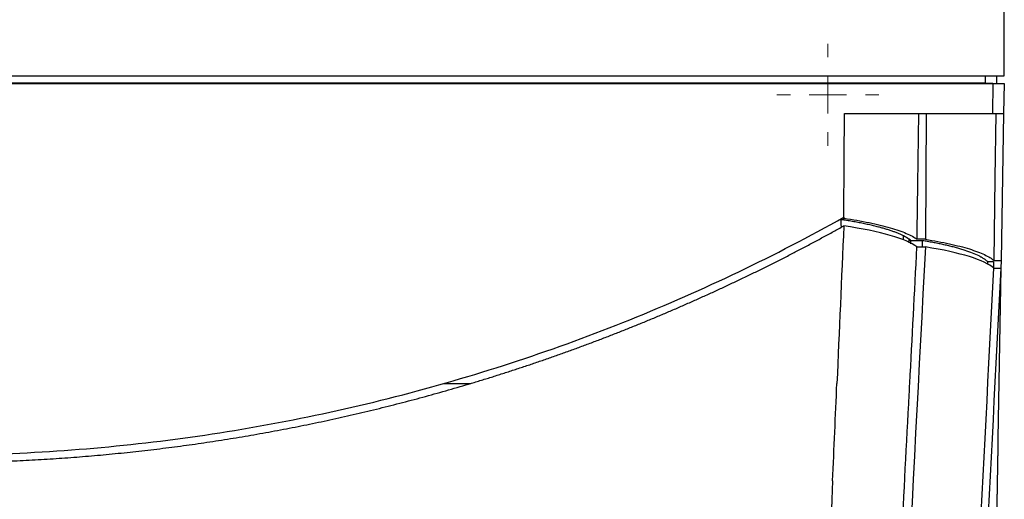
# Model space of a CAD drawing. Header units: millimetres. Extents: x -945 to 1227, y -951 to 1232.
# Tile 132 of 171: x 220 to 351, y 728 to 792. Entities that reach past the tile are written whole.
import ezdxf

# ---------------------------------------------------------------- set-up
doc = ezdxf.new("R2010")
doc.units = ezdxf.units.MM

# ---------------------------------------------------------------- blocks, each defined once
blk = doc.blocks.new('SW_CENTERMARKSYMBOL_9')
at = {"color": 0, "linetype": 'Continuous', "lineweight": 18}
for p, q in [((0, 5), (0, 6.8)), ((0, 0), (0, 2.5)), ((-5, 0), (-6.8, 0)), ((0, 0), (-2.5, 0)), ((0, 0), (0, -2.5)), ((0, 0), (2.5, 0)), ((5, 0), (6.8, 0)), ((0, -5), (0, -6.8))]:
    blk.add_line(p, q, dxfattribs=at)

msp = doc.modelspace()

# ---------------------------------------------------------------- linework, layer by layer
at = {"color": 7, "linetype": 'Continuous', "lineweight": 25}
for p, q in [((351.17, 784.257), (351.17, 879.508)), ((65.17, 784.257), (351.17, 784.257)), ((348.653, 783.274), (348.671, 784.257)), ((349.653, 783.281), (349.653, 783.257)), ((350.153, 783.257), (350.17, 784.257)), ((66.688, 783.257), (349.653, 783.257)), ((348.653, 783.274), (67.688, 783.274)), ((349.653, 783.257), (349.583, 779.257)), ((351.153, 783.257), (351.083, 779.257)), ((329.878, 779.257), (349.583, 779.257)), ((340.773, 779.257), (340.661, 762.461)), ((351.083, 779.257), (350.741, 759.631)), ((329.395, 765.099), (329.788, 765.099)), ((329.788, 765.099), (329.789, 765.276)), ((329.79, 765.406), (329.789, 765.276)), ((340.661, 762.461), (339.542, 762.461)), ((340.264, 762.282), (338.722, 762.282)), ((338.722, 761.878), (338.722, 762.282)), ((339.528, 761.442), (340.654, 761.442)), ((340.264, 761.442), (340.264, 762.282)), ((349.737, 759.455), (348.959, 759.455)), ((348.959, 759.109), (348.959, 759.455)), ((349.737, 759.455), (349.723, 758.653)), ((349.791, 758.612), (350.723, 758.612)), ((349.806, 759.631), (350.741, 759.631)), ((350.723, 758.612), (350.327, 735.907)), ((350.741, 759.631), (350.723, 758.612)), ((276.549, 743.257), (280.105, 743.257))]:
    msp.add_line(p, q, dxfattribs=at)
at = {"color": 7, "linetype": 'Continuous', "lineweight": 25, "flags": 128}
for points in [[(329.79, 765.406), (329.839, 773.163), (329.878, 779.257)], [(349.806, 759.631), (349.961, 770.622), (350.083, 779.257)], [(329.395, 765.099), (329.407, 764.513), (329.416, 764.053)], [(350.185, 727.796), (349.702, 700.145), (349.323, 678.419)]]:
    msp.add_lwpolyline(points, dxfattribs=at)
at = {"color": 250, "linetype": 'Continuous', "lineweight": 25, "flags": 128}
for points in [[(337.741, 762.379), (337.742, 762.47), (337.744, 762.916)], [(338.498, 761.999), (338.498, 762.013), (338.496, 762.461)]]:
    msp.add_lwpolyline(points, dxfattribs=at)
at = {"color": 7, "linetype": 'Continuous', "lineweight": 25}
msp.add_ellipse((348.653, 783.301), major_axis=(1.5, 0), ratio=0.0174497, start_param=4.712389, end_param=5.4418443, dxfattribs=at)
for points, knots in [([(349.653, 783.257), (349.83, 783.257), (350.021, 783.257), (350.39, 783.257), (350.567, 783.257), (350.86, 783.257), (350.975, 783.257), (351.121, 783.257), (351.153, 783.257), (351.153, 783.257)], [0, 0, 0, 0, 0.25, 0.25, 0.5, 0.5, 0.75, 0.75, 1, 1, 1, 1]), ([(349.583, 779.257), (349.76, 779.257), (349.951, 779.257), (350.32, 779.257), (350.498, 779.257), (350.79, 779.257), (350.905, 779.257), (351.051, 779.257), (351.083, 779.257), (351.083, 779.257)], [0, 0, 0, 0, 0.25, 0.25, 0.5, 0.5, 0.75, 0.75, 1, 1, 1, 1]), ([(208.17, 733.684), (218.645, 733.684), (229.204, 734.348), (250.239, 737.035), (260.713, 739.058), (281.316, 744.432), (291.445, 747.783), (311.112, 755.712), (320.65, 760.29), (329.79, 765.406)], [0, 0, 0, 0, 0.25, 0.25, 0.5, 0.5, 0.75, 0.75, 1, 1, 1, 1]), ([(337.744, 762.916), (337.684, 762.946), (337.564, 763.007), (337.372, 763.097), (337.174, 763.185), (336.969, 763.271), (336.759, 763.355), (336.542, 763.438), (336.321, 763.519), (336.094, 763.598), (335.863, 763.675), (335.628, 763.751), (335.39, 763.825), (335.147, 763.896), (334.902, 763.967), (334.655, 764.035), (334.278, 764.135), (333.76, 764.265), (333.083, 764.421), (332.382, 764.571), (331.662, 764.713), (330.923, 764.849), (330.171, 764.977), (329.653, 765.058), (329.395, 765.099)], [0, 0, 0, 0, 0.0365958, 0.0727297, 0.1083992, 0.1436022, 0.1783364, 0.2126001, 0.2463915, 0.279709, 0.3125514, 0.3449175, 0.3768063, 0.408217, 0.4391491, 0.4696019, 0.4995751, 0.5745259, 0.6483411, 0.7210097, 0.7925203, 0.8628619, 0.9320246, 1, 1, 1, 1]), ([(329.789, 765.276), (330.98, 765.098), (332.106, 764.902), (334.177, 764.477), (335.122, 764.248), (336.79, 763.767), (337.512, 763.514), (338.712, 762.995), (339.19, 762.729), (339.542, 762.461)], [0, 0, 0, 0, 0.25, 0.25, 0.5, 0.5, 0.75, 0.75, 1, 1, 1, 1]), ([(315.676, 756.98), (316.155, 757.209), (317.111, 757.667), (318.54, 758.364), (319.963, 759.07), (321.382, 759.785), (322.795, 760.509), (324.203, 761.241), (325.606, 761.981), (327.003, 762.731), (328.396, 763.488), (329.321, 764.001), (329.783, 764.257)], [0, 0, 0, 0, 0.1002066, 0.2003565, 0.3004538, 0.4005024, 0.5005065, 0.6004701, 0.7003972, 0.8002919, 0.9001582, 1, 1, 1, 1]), ([(340.661, 762.461), (341.802, 762.279), (342.876, 762.079), (344.842, 761.647), (345.734, 761.417), (347.297, 760.933), (347.968, 760.68), (349.069, 760.162), (349.498, 759.897), (349.806, 759.631)], [0, 0, 0, 0, 0.25, 0.25, 0.5, 0.5, 0.75, 0.75, 1, 1, 1, 1]), ([(348.959, 759.455), (348.929, 759.485), (348.868, 759.544), (348.768, 759.631), (348.662, 759.715), (348.55, 759.798), (348.434, 759.877), (348.314, 759.955), (348.19, 760.03), (348.064, 760.103), (347.935, 760.173), (347.589, 760.353), (346.973, 760.629), (346.128, 760.932), (345.401, 761.158), (344.828, 761.321), (344.231, 761.478), (343.612, 761.628), (342.974, 761.772), (342.318, 761.909), (341.648, 762.039), (340.967, 762.164), (340.497, 762.243), (340.264, 762.282)], [0, 0, 0, 0, 0.0278814, 0.0551162, 0.081702, 0.1076367, 0.1329182, 0.1575446, 0.1815142, 0.2048254, 0.2274768, 0.2494671, 0.3790845, 0.4994223, 0.558987, 0.6175837, 0.6752042, 0.7318404, 0.7874841, 0.8421278, 0.895765, 0.9483904, 1, 1, 1, 1]), ([(301.137, 750.612), (301.63, 750.811), (302.616, 751.208), (304.09, 751.816), (305.558, 752.431), (307.021, 753.055), (308.477, 753.688), (309.928, 754.329), (311.374, 754.979), (312.814, 755.637), (314.248, 756.303), (315.2, 756.754), (315.676, 756.98)], [0, 0, 0, 0, 0.1005201, 0.2009139, 0.3011853, 0.4013385, 0.5013775, 0.6013064, 0.7011291, 0.8008497, 0.900472, 1, 1, 1, 1]), ([(286.222, 745.181), (286.727, 745.348), (287.735, 745.681), (289.243, 746.193), (290.746, 746.714), (292.244, 747.243), (293.738, 747.782), (295.227, 748.33), (296.712, 748.887), (298.191, 749.453), (299.667, 750.027), (300.647, 750.417), (301.137, 750.612)], [0, 0, 0, 0, 0.1003924, 0.2006868, 0.3008872, 0.4009977, 0.5010225, 0.6009654, 0.7008307, 0.8006222, 0.900344, 1, 1, 1, 1]), ([(270.993, 740.706), (271.505, 740.84), (272.529, 741.108), (274.062, 741.522), (275.592, 741.945), (277.12, 742.378), (278.644, 742.821), (280.166, 743.273), (281.684, 743.735), (283.2, 744.207), (284.713, 744.688), (285.719, 745.016), (286.222, 745.181)], [0, 0, 0, 0, 0.1000375, 0.2000559, 0.3000592, 0.4000515, 0.5000368, 0.6000192, 0.7000027, 0.7999913, 0.8999891, 1, 1, 1, 1]), ([(334.471, 664.944), (334.793, 671.104), (335.12, 677.345), (335.781, 689.942), (336.113, 696.293), (336.785, 709.104), (337.124, 715.567), (337.807, 728.601), (338.151, 735.169), (338.497, 741.778)], [0, 0, 0, 0, 0.25, 0.25, 0.5, 0.5, 0.75, 0.75, 1, 1, 1, 1]), ([(255.51, 737.207), (256.026, 737.308), (257.06, 737.509), (258.608, 737.823), (260.156, 738.147), (261.704, 738.482), (263.253, 738.826), (264.801, 739.181), (266.349, 739.546), (267.898, 739.922), (269.446, 740.308), (270.477, 740.573), (270.993, 740.706)], [0, 0, 0, 0, 0.0993814, 0.1988897, 0.2985288, 0.3983025, 0.498215, 0.5982702, 0.6984722, 0.7988251, 0.899333, 1, 1, 1, 1]), ([(239.837, 734.698), (240.357, 734.765), (241.397, 734.9), (242.958, 735.115), (244.521, 735.339), (246.085, 735.574), (247.652, 735.82), (249.22, 736.076), (250.79, 736.342), (252.362, 736.619), (253.936, 736.907), (254.985, 737.107), (255.51, 737.207)], [0, 0, 0, 0, 0.0990374, 0.1982782, 0.2977263, 0.3973855, 0.4972598, 0.5973533, 0.6976699, 0.7982137, 0.898989, 1, 1, 1, 1]), ([(350.327, 735.907), (350.326, 735.888), (350.326, 735.849), (350.324, 735.778), (350.323, 735.696), (350.321, 735.604), (350.319, 735.501), (350.317, 735.387), (350.315, 735.262), (350.313, 735.125), (350.31, 734.977), (350.307, 734.818), (350.305, 734.648), (350.301, 734.466), (350.298, 734.273), (350.294, 734.068), (350.291, 733.852), (350.287, 733.625), (350.283, 733.387), (350.278, 733.106), (350.272, 732.776), (350.266, 732.389), (350.258, 731.977), (350.251, 731.539), (350.243, 731.075), (350.234, 730.586), (350.225, 730.073), (350.216, 729.536), (350.206, 728.976), (350.196, 728.395), (350.189, 727.997), (350.185, 727.796)], [0, 0, 0, 0, 0.0260708, 0.0523377, 0.0788005, 0.1054593, 0.1323142, 0.159365, 0.1866119, 0.2140548, 0.2416938, 0.2695288, 0.2975599, 0.325787, 0.3542101, 0.3828294, 0.4116447, 0.4406561, 0.4698636, 0.4992672, 0.5400652, 0.5818078, 0.6244951, 0.668127, 0.7127035, 0.7582247, 0.8046905, 0.852101, 0.900456, 0.9497557, 1, 1, 1, 1]), ([(224.036, 733.188), (224.558, 733.222), (225.604, 733.291), (227.174, 733.406), (228.747, 733.531), (230.322, 733.666), (231.901, 733.811), (233.483, 733.967), (235.067, 734.134), (236.655, 734.311), (238.245, 734.498), (239.306, 734.631), (239.837, 734.698)], [0, 0, 0, 0, 0.0989208, 0.1980708, 0.297454, 0.3970742, 0.4969354, 0.5970417, 0.6973971, 0.7980058, 0.898872, 1, 1, 1, 1]), ([(208.17, 732.684), (208.696, 732.685), (209.749, 732.687), (211.328, 732.703), (212.91, 732.727), (214.493, 732.763), (216.079, 732.808), (217.666, 732.863), (219.256, 732.928), (220.847, 733.004), (222.441, 733.09), (223.504, 733.155), (224.036, 733.188)], [0, 0, 0, 0, 0.099366, 0.1988624, 0.2984929, 0.3982616, 0.4981724, 0.5982294, 0.6984365, 0.7987979, 0.8993177, 1, 1, 1, 1]), ([(328.298, 730.257), (327.714, 716.881), (327.135, 703.608), (325.987, 677.321), (325.419, 664.306), (324.857, 651.451)], [0, 0, 0, 0, 0.5, 0.5, 1, 1, 1, 1])]:
    msp.add_open_spline(points, degree=3, knots=knots, dxfattribs=at)
for points in [[(339.542, 762.461), (339.619, 768.06), (339.697, 773.658), (339.773, 779.257)], [(329.783, 764.257), (329.476, 757.234), (329.17, 750.233), (328.866, 743.257)], [(339.528, 761.442), (338.112, 762.538), (334.693, 763.526), (329.783, 764.257)], [(338.496, 762.461), (338.286, 762.614), (338.035, 762.766), (337.744, 762.916)], [(338.722, 762.282), (338.653, 762.342), (338.577, 762.401), (338.496, 762.461)], [(340.654, 761.442), (338.91, 728.157), (337.206, 695.656), (335.597, 664.944)], [(338.575, 743.257), (338.891, 749.289), (339.209, 755.354), (339.528, 761.442)], [(349.791, 758.612), (348.558, 759.701), (345.357, 760.692), (340.654, 761.442)], [(345.669, 679.949), (346.984, 705.053), (348.371, 731.521), (349.791, 758.612)], [(350.723, 758.612), (349.303, 731.521), (347.916, 705.053), (346.6, 679.949)], [(328.298, 730.257), (328.487, 734.58), (328.676, 738.913), (328.866, 743.257)], [(338.497, 741.777), (338.523, 742.27), (338.549, 742.764), (338.575, 743.257)]]:
    msp.add_open_spline(points, degree=3, dxfattribs=at)

# ---------------------------------------------------------------- block references
at = {"color": 8, "linetype": 'Continuous', "lineweight": 0}
msp.add_blockref('SW_CENTERMARKSYMBOL_9', (327.662, 781.744), dxfattribs=at)

doc.saveas('drawing.dxf')
